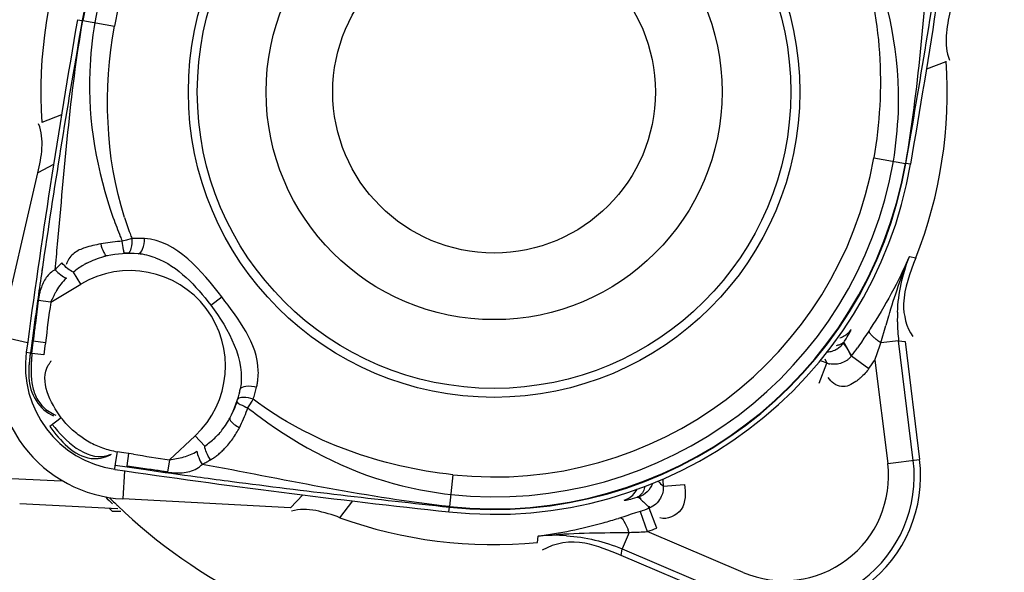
# Model space of a CAD drawing. Header units: inches. Extents: x 22575 to 24734, y 6028 to 6659.
# Tile 118 of 163: x 24587.83 to 24592.34, y 6492.67 to 6495.2. Entities that reach past the tile are written whole.
import ezdxf

# ---------------------------------------------------------------- set-up
doc = ezdxf.new("R2010")
doc.units = ezdxf.units.IN
doc.header["$LTSCALE"] = 0.5
doc.header["$MEASUREMENT"] = 0

# ---------------------------------------------------------------- blocks, each defined once
blk = doc.blocks.new('Flygt Large 14 MGD')
at = {"color": 6, "linetype": 'Continuous'}
for p, q in [((24496.0159, 6489.6202), (24496.0379, 6489.6164)), ((24496.0402, 6489.616), (24496.1848, 6489.5909)), ((24499.9027, 6489.3942), (24499.9924, 6489.4293)), ((24495.9427, 6489.1836), (24495.8529, 6489.1485)), ((24499.6606, 6488.987), (24499.8052, 6488.9618)), ((24495.9064, 6488.956), (24495.8346, 6488.9181)), ((24499.8294, 6488.9576), (24499.8075, 6488.9614)), ((24496.2409, 6488.6104), (24496.221, 6488.6046)), ((24495.859, 6488.5092), (24495.8507, 6488.4518)), ((24499.8238, 6488.5346), (24499.8529, 6488.5288)), ((24495.8551, 6488.483), (24495.8506, 6488.4518)), ((24495.8363, 6488.3327), (24495.8233, 6488.2296)), ((24495.8934, 6488.3251), (24495.8363, 6488.3327)), ((24496.6259, 6488.3117), (24496.6764, 6488.3497)), ((24495.8196, 6488.2332), (24495.8079, 6488.1481)), ((24499.6442, 6488.2033), (24499.6388, 6488.1951)), ((24499.6924, 6488.1387), (24499.7164, 6488.2192)), ((24495.6619, 6488.1704), (24495.7879, 6488.1413)), ((24495.869, 6488.1394), (24495.8133, 6488.1466)), ((24499.5269, 6488.1325), (24499.5227, 6488.1388)), ((24499.5284, 6488.1345), (24499.5245, 6488.1415)), ((24499.5353, 6488.1197), (24499.5269, 6488.1325)), ((24499.5359, 6488.1206), (24499.5284, 6488.1345)), ((24499.7742, 6488.1487), (24499.6924, 6488.1387)), ((24499.8415, 6487.6008), (24499.7742, 6488.1487)), ((24499.7742, 6488.1487), (24499.8041, 6488.1449)), ((24495.7818, 6488.0966), (24495.8005, 6488.0941)), ((24495.8625, 6488.0845), (24495.8075, 6488.0906)), ((24499.5394, 6488.1132), (24499.5353, 6488.1197)), ((24499.5396, 6488.1135), (24499.5359, 6488.1206)), ((24499.5573, 6488.0777), (24499.5396, 6488.1135)), ((24499.4107, 6487.9549), (24499.4454, 6488.0469)), ((24499.4359, 6488.0654), (24499.4454, 6488.0469)), ((24499.6662, 6488.0605), (24499.7244, 6487.5865)), ((24495.9418, 6487.7962), (24495.8887, 6487.7562)), ((24496.2722, 6487.6285), (24496.2517, 6487.6317)), ((24496.4368, 6487.6039), (24496.4285, 6487.5469)), ((24499.7244, 6487.5865), (24499.8705, 6487.6044)), ((24496.1864, 6487.5596), (24496.1892, 6487.5783)), ((24496.2311, 6487.5532), (24496.2243, 6487.424)), ((24496.2431, 6487.5705), (24496.3282, 6487.5583)), ((24496.3257, 6487.5628), (24496.3463, 6487.5598)), ((24496.3257, 6487.5628), (24496.3463, 6487.5597)), ((24496.6203, 6487.5764), (24496.5861, 6487.5823)), ((24496.6202, 6487.576), (24496.5861, 6487.5823)), ((24495.6394, 6487.5214), (24495.941, 6487.5076)), ((24496.5641, 6487.5255), (24496.5783, 6487.5236)), ((24497.7338, 6487.5342), (24497.7182, 6487.3892)), ((24498.6969, 6487.4828), (24498.7949, 6487.4908)), ((24496.9907, 6487.3839), (24497.0469, 6487.4425)), ((24497.2172, 6487.338), (24497.2757, 6487.4146)), ((24498.5842, 6487.4329), (24498.5898, 6487.4273)), ((24498.5872, 6487.4339), (24498.5921, 6487.4281)), ((24498.5898, 6487.4273), (24498.5937, 6487.4234)), ((24498.5921, 6487.4281), (24498.5956, 6487.424)), ((24495.7517, 6487.4034), (24496.2, 6487.3799)), ((24496.1749, 6487.3677), (24496.1605, 6487.382)), ((24496.1749, 6487.3677), (24496.2138, 6487.3677)), ((24497.7156, 6487.3647), (24497.718, 6487.3869)), ((24498.5907, 6487.3672), (24498.5707, 6487.3603)), ((24498.628, 6487.3881), (24498.6333, 6487.3825)), ((24498.6304, 6487.389), (24498.6364, 6487.3837)), ((24498.5011, 6487.3378), (24498.4917, 6487.3349)), ((24498.5209, 6487.344), (24498.5011, 6487.3378)), ((24498.5707, 6487.3603), (24498.5508, 6487.3536)), ((24499.0626, 6487.0877), (24498.623, 6487.2743)), ((24498.1213, 6487.2239), (24498.1238, 6487.2535)), ((24498.5406, 6487.2707), (24498.5084, 6487.1948)), ((24498.5038, 6487.165), (24498.5084, 6487.1948)), ((24498.5084, 6487.1948), (24499.0165, 6486.9791))]:
    blk.add_line(p, q, dxfattribs=at)
at = {"color": 7, "linetype": 'Continuous'}
for p, q in [((24496.0379, 6489.6164), (24496.0402, 6489.616)), ((24499.8075, 6488.9614), (24499.8052, 6488.9618)), ((24495.6619, 6488.1704), (24495.8346, 6488.9181)), ((24496.0311, 6488.4078), (24495.9978, 6488.4632)), ((24495.8934, 6488.3251), (24496.0311, 6488.4078)), ((24499.6274, 6488.1778), (24499.6158, 6488.1604)), ((24499.6388, 6488.1951), (24499.6274, 6488.1778)), ((24495.8079, 6488.1481), (24495.8005, 6488.0941)), ((24499.6158, 6488.1604), (24499.6039, 6488.143)), ((24499.6867, 6488.121), (24499.6924, 6488.1387)), ((24499.8041, 6488.1449), (24499.8705, 6487.6044)), ((24495.8075, 6488.0906), (24495.8087, 6488.1033)), ((24495.8087, 6488.1033), (24495.8099, 6488.1158)), ((24495.8099, 6488.1158), (24495.8112, 6488.1282)), ((24499.6751, 6488.0862), (24499.6809, 6488.1035)), ((24499.6809, 6488.1035), (24499.6867, 6488.121)), ((24499.5594, 6488.0803), (24499.6384, 6488.022)), ((24499.6478, 6488.0347), (24499.654, 6488.0433)), ((24499.654, 6488.0433), (24499.6601, 6488.0519)), ((24499.6601, 6488.0519), (24499.6662, 6488.0605)), ((24496.8041, 6487.8549), (24496.8151, 6487.8724)), ((24496.8151, 6487.8724), (24496.8203, 6487.8808)), ((24496.7958, 6487.8418), (24496.8041, 6487.8549)), ((24496.5543, 6487.7135), (24496.4368, 6487.6039)), ((24496.5984, 6487.6662), (24496.5543, 6487.7135)), ((24496.1971, 6487.6405), (24496.1878, 6487.586)), ((24496.2274, 6487.6355), (24496.197, 6487.6405)), ((24496.2517, 6487.6317), (24496.2274, 6487.6355)), ((24496.2432, 6487.5761), (24496.2516, 6487.6315)), ((24496.1892, 6487.5783), (24496.2431, 6487.5705)), ((24496.9907, 6487.3839), (24496.2243, 6487.424)), ((24497.7182, 6487.3892), (24497.718, 6487.3869)), ((24498.5907, 6487.3672), (24498.623, 6487.2743)), ((24498.6676, 6487.2904), (24498.6333, 6487.3825)), ((24498.6379, 6487.2796), (24498.6478, 6487.2831)), ((24498.6478, 6487.2831), (24498.6577, 6487.2867)), ((24498.6577, 6487.2867), (24498.6677, 6487.2904)), ((24499.0051, 6486.9522), (24498.5038, 6487.165))]:
    blk.add_line(p, q, dxfattribs=at)
for points in [[(24496.1444, 6488.5966), (24496.1335, 6488.5947), (24496.1227, 6488.5927)], [(24496.1661, 6488.5997), (24496.1552, 6488.5982), (24496.1444, 6488.5966)], [(24496.199, 6488.6031), (24496.188, 6488.6022), (24496.177, 6488.601), (24496.1661, 6488.5997)], [(24496.221, 6488.6046), (24496.2099, 6488.6039), (24496.199, 6488.6031)], [(24496.3228, 6488.617), (24496.3164, 6488.6173), (24496.31, 6488.6175), (24496.3036, 6488.6177), (24496.2972, 6488.6178), (24496.2907, 6488.6178), (24496.2844, 6488.6178), (24496.278, 6488.6177), (24496.2716, 6488.6176), (24496.2652, 6488.6174)], [(24496.2456, 6488.5499), (24496.2444, 6488.5499), (24496.2432, 6488.5499), (24496.242, 6488.5499), (24496.2407, 6488.5499), (24496.2395, 6488.5499), (24496.2383, 6488.5498), (24496.2371, 6488.5498), (24496.2358, 6488.5497), (24496.2346, 6488.5497)], [(24495.9449, 6488.506), (24495.9414, 6488.5028), (24495.938, 6488.4994), (24495.9346, 6488.4961), (24495.9311, 6488.4927), (24495.9277, 6488.4892), (24495.9242, 6488.4857), (24495.9207, 6488.482), (24495.9173, 6488.4783), (24495.9138, 6488.4745)], [(24495.8112, 6488.1282), (24495.8126, 6488.1405), (24495.8133, 6488.1466)], [(24499.6039, 6488.143), (24499.5919, 6488.1257), (24499.5859, 6488.1171)], [(24499.6662, 6488.0605), (24499.6692, 6488.069), (24499.6751, 6488.0862)], [(24499.6384, 6488.0219), (24499.6416, 6488.0262), (24499.6478, 6488.0347)], [(24496.5861, 6487.5823), (24496.5905, 6487.5845), (24496.5948, 6487.5867), (24496.5991, 6487.589), (24496.6034, 6487.5913), (24496.6078, 6487.5936), (24496.6121, 6487.5961), (24496.6164, 6487.5985), (24496.6207, 6487.601), (24496.625, 6487.6035)], [(24498.623, 6487.2743), (24498.6279, 6487.2761), (24498.6379, 6487.2796)]]:
    blk.add_lwpolyline(points, dxfattribs=at)
at = {"color": 6, "linetype": 'Continuous'}
for points in [[(24496.2652, 6488.6174), (24496.2605, 6488.616), (24496.2409, 6488.6104)], [(24499.5273, 6488.147), (24499.5337, 6488.1572), (24499.5393, 6488.1663), (24499.544, 6488.1742), (24499.5478, 6488.1809), (24499.5508, 6488.1865), (24499.5532, 6488.1912), (24499.5549, 6488.1951), (24499.556, 6488.1981), (24499.5565, 6488.2003)], [(24499.5594, 6488.0803), (24499.5555, 6488.087), (24499.5515, 6488.0936), (24499.5475, 6488.1002), (24499.5435, 6488.1067), (24499.5394, 6488.1132)], [(24496.8203, 6487.8808), (24496.8222, 6487.8868), (24496.8241, 6487.8929), (24496.826, 6487.899), (24496.8278, 6487.9052), (24496.8295, 6487.9113), (24496.8312, 6487.9175), (24496.8328, 6487.9237), (24496.8343, 6487.93), (24496.8358, 6487.9362)], [(24496.7573, 6487.7506), (24496.7623, 6487.7606), (24496.7672, 6487.7707), (24496.7718, 6487.7808), (24496.7762, 6487.7909), (24496.7805, 6487.8011), (24496.7846, 6487.8112), (24496.7885, 6487.8214), (24496.7922, 6487.8316), (24496.7958, 6487.8418)], [(24498.5188, 6487.4183), (24498.5206, 6487.4181), (24498.5237, 6487.4183), (24498.528, 6487.4189), (24498.5334, 6487.42), (24498.5401, 6487.4214), (24498.548, 6487.4233), (24498.5569, 6487.4256), (24498.5669, 6487.4284), (24498.578, 6487.4317)], [(24498.5508, 6487.3536), (24498.5308, 6487.3471), (24498.5209, 6487.344)]]:
    blk.add_lwpolyline(points, dxfattribs=at)
for centre, radius in [((24500.4817, 6497.6747), 16.5354), ((24500.4817, 6497.6747), 13.0393), ((24497.9227, 6489.2889), 1.3583), ((24497.9227, 6489.2889), 1.0433), ((24497.9227, 6489.2889), 0.7382)]:
    blk.add_circle(centre, radius, dxfattribs=at)
at = {"color": 7, "linetype": 'Continuous'}
blk.add_circle((24497.9227, 6489.2889), 1.3993, dxfattribs=at)
at = {"color": 6, "linetype": 'Continuous'}
for centre, radius, start, end in [((24500.4817, 6497.6747), 16.5917, 117.49465, 109.75854), ((24500.4817, 6497.0055), 13.8976, 91.9859, 268.01409), ((24500.4817, 6497.6747), 13.2284, 91.5783, 88.4217), ((24500.4827, 6497.6665), 13.2319, 193.62745, 269.36225), ((24497.9227, 6489.2889), 1.8554, 83.8564, 170.1436), ((24497.9227, 6489.2889), 1.764, 83.8565, 170.1435), ((24461.0344, 6495.6981), 39.3763, 350.14353, 352.38671), ((24460.204, 6495.9299), 40.2118, 350.02067, 351.61881), ((24534.811, 6482.8797), 39.3763, 170.14353, 172.38671), ((24535.6413, 6482.648), 40.2118, 170.02067, 171.61881), ((24497.9227, 6489.2889), 1.764, 263.8565, 350.1435), ((24497.9227, 6489.2889), 1.9353, 263.8565, 350.1435), ((24497.9227, 6489.2889), 1.8554, 263.8564, 350.1436), ((24498.1531, 6489.4064), 2.0919, 199.403, 201.8743), ((24497.8172, 6489.2196), 1.6648, 197.6847, 200.3719), ((24498.1666, 6489.4117), 2.1064, 201.8721, 202.5305), ((24497.8098, 6489.2169), 1.6568, 200.3733, 201.2143), ((24469.9574, 6490.9959), 26.0786, 354.45175, 354.70998), ((24496.2328, 6488.1658), 0.3811, 102.2703, 104.5619), ((24496.2679, 6488.2594), 0.2892, 76.8277, 84.972), ((24496.2628, 6488.2381), 0.3111, 69.3523, 76.8067), ((24496.0898, 6488.4527), 0.1339, 156.626, 160.4128), ((24496.2193, 6488.2014), 0.3429, 120.9338, 130.221), ((24496.2208, 6488.1988), 0.3458, 117.8586, 120.9361), ((24531.622, 6483.2685), 36.145, 171.7551, 171.94684), ((24496.2562, 6488.0332), 0.4371, 313, 121), ((24496.1413, 6488.2953), 0.3072, 165.9034, 169.3604), ((24496.0982, 6488.3061), 0.2628, 162.0243, 165.9082), ((24532.5987, 6483.1302), 37.1314, 171.94669, 172.10079), ((24496.1903, 6488.286), 0.3571, 169.3567, 172.4844), ((24526.0592, 6484.269), 30.4373, 172.34196, 172.69444), ((24500.5582, 6488.2437), 0.7898, 177.401, 180.5693), ((24501.1869, 6487.5393), 5.4079, 172.6671, 173.331), ((24512.5661, 6484.4217), 13.3991, 163.35028, 163.53585), ((24500.5469, 6488.2434), 0.7784, 180.5595, 186.9894), ((24499.4747, 6488.2554), 0.0987, 316.4725, 326.0631), ((24500.4817, 6497.6747), 12.8826, 227.58129, 255.64449), ((24498.9393, 6487.805), 3.1446, 173.3837, 173.7651), ((24499.075, 6487.728), 3.2323, 172.6873, 173.6677), ((24496.2562, 6488.0332), 0.4786, 172.3867, 261.6133), ((24499.2495, 6487.5281), 0.5545, 69.3085, 72.7414), ((24499.4774, 6488.1312), 0.0902, 249.2652, 258.1541), ((24496.5379, 6488.0053), 0.3059, 354.1543, 1.2017), ((24496.5412, 6488.005), 0.3025, 346.8647, 350.5399), ((24496.5408, 6488.005), 0.3029, 350.5409, 354.146), ((24498.109, 6489.4919), 2.1089, 231.4874, 234.5852), ((24496.3897, 6487.9665), 0.3665, 322.7644, 328.783), ((24496.3783, 6487.9735), 0.38, 328.7667, 331.7324), ((24496.4023, 6487.9568), 0.3507, 313.6621, 322.7764), ((24496.271, 6488.0487), 0.4152, 236.2463, 245.6428), ((24496.4077, 6487.9513), 0.3429, 303.7785, 313.6409), ((24496.2667, 6488.0387), 0.4043, 245.6242, 255.2044), ((24496.2627, 6488.0243), 0.3894, 255.2281, 260.2879), ((24496.4647, 6487.8684), 0.3098, 308.6887, 312.4895), ((24496.4487, 6487.8858), 0.3334, 312.4903, 316.0982), ((24500.9267, 6518.1983), 30.922, 261.34281, 261.6512), ((24496.4861, 6487.8399), 0.2741, 300.4312, 304.6708), ((24496.477, 6487.853), 0.2901, 304.6727, 308.6874), ((24499.2495, 6487.5281), 0.5964, 247, 7), ((24501.9296, 6526.5149), 39.3763, 261.61329, 263.85647), ((24496.8386, 6491.0439), 3.5186, 260.2574, 260.9388), ((24497.3247, 6494.0915), 6.6047, 260.93845, 261.30061), ((24501.3698, 6522.9559), 35.7548, 261.89398, 262.27575), ((24494.4406, 6474.9651), 12.7379, 81.11533, 81.39601), ((24495.6704, 6482.8601), 4.7477, 80.8125, 81.0631), ((24496.5043, 6487.6629), 0.1148, 304.5452, 315.4308), ((24499.2495, 6487.5281), 0.4785, 247, 7), ((24501.1901, 6521.633), 34.4198, 262.30001, 262.54512), ((24502.0019, 6527.9564), 40.7951, 262.56692, 263.97224), ((24499.3014, 6488.1391), 0.8923, 225.2587, 227.3549), ((24499.2495, 6487.5281), 0.5545, 181.2585, 184.6915), ((24498.4883, 6487.5122), 0.0988, 314.2607, 334.2479), ((24497.9168, 6489.1858), 2.4925, 224.6875, 225.7147), ((24497.9346, 6489.185), 2.4941, 224.742, 225.516), ((24498.4885, 6487.5121), 0.0985, 287.8868, 296.6482), ((24498.4882, 6487.5123), 0.0989, 296.7417, 314.2123), ((24499.2893, 6488.1303), 0.9918, 225.4628, 228.3664), ((24497.9356, 6489.186), 2.4954, 225.5159, 225.8665), ((24497.765, 6489.7137), 2.4873, 285.3272, 286.9881), ((24497.8103, 6489.5393), 2.3071, 277.8093, 285.3872), ((24498.1312, 6487.1234), 0.4351, 19.7971, 21.5662), ((24498.4568, 6490.1662), 2.8967, 272.5691, 273.2876), ((24498.2004, 6486.4748), 0.7825, 86.024, 95.6183), ((24498.4383, 6493.628), 6.3581, 270.56603, 270.92152), ((24498.4526, 6490.2595), 2.99, 271.6859, 272.57)]:
    blk.add_arc(centre, radius, start, end, dxfattribs=at)
at = {"color": 7, "linetype": 'Continuous'}
for centre, radius, start, end in [((24497.9227, 6489.2889), 1.913, 83.8565, 170.1438), ((24497.9227, 6489.2889), 1.9107, 83.8564, 170.1436), ((24497.9227, 6489.2889), 2.0745, 158.5068, 183.8813), ((24497.9227, 6489.2889), 2.0745, 338.5068, 3.8813), ((24497.9227, 6489.2889), 1.913, 263.8565, 350.1438), ((24497.9227, 6489.2889), 1.9107, 263.8564, 350.1436), ((24496.2562, 6488.0332), 0.5157, 85.8855, 101.6838), ((24496.2283, 6488.197), 0.3578, 149.5106, 151.9388), ((24496.571, 6488.0316), 0.7385, 155.4395, 156.5826), ((24496.2562, 6488.0332), 0.61, 167, 267), ((24497.9227, 6489.2889), 2.0345, 323.5568, 324.8319), ((24496.2562, 6488.0332), 0.5157, 332.3162, 348.1145), ((24496.2775, 6488.0151), 0.4914, 344.0985, 349.6649), ((24496.277, 6488.0323), 0.497, 331.2915, 340.944), ((24499.2495, 6487.5281), 0.6256, 247, 7), ((24497.9227, 6489.2889), 2.0345, 289.1686, 290.4431), ((24497.9227, 6489.2889), 2.0745, 250.1187, 275.4932)]:
    blk.add_arc(centre, radius, start, end, dxfattribs=at)
at = {"color": 6, "linetype": 'Continuous'}
for points, knots in [([(24508.8642, 6513.5333), (24509.1819, 6513.3882), (24509.829, 6513.1232), (24511.0703, 6512.4795), (24513.1525, 6511.196), (24515.7909, 6508.8649), (24518.2589, 6505.445), (24520.5105, 6500.3153), (24521.1911, 6493.1796), (24518.5751, 6485.0427), (24513.0843, 6478.5027), (24505.5888, 6474.4271), (24497.1569, 6473.2714), (24491.5907, 6474.4564), (24489.0078, 6475.4889)], [0, 0, 0, 0, 0.015697, 0.031393, 0.062773, 0.125436, 0.188116, 0.250802, 0.375528, 0.500306, 0.625148, 0.750062, 0.875014, 1, 1, 1, 1]), ([(24508.7951, 6513.352), (24511.3569, 6512.3104), (24514.9057, 6509.8038), (24518.1433, 6505.2561), (24520.3638, 6500.1182), (24520.9786, 6492.981), (24518.2665, 6484.8785), (24512.6787, 6478.4215), (24505.1131, 6474.4751), (24496.6575, 6473.4854), (24491.1167, 6474.7937), (24488.5579, 6475.8854)], [0, 0, 0, 0, 0.124465, 0.187141, 0.249831, 0.374614, 0.499522, 0.624525, 0.749627, 0.874792, 1, 1, 1, 1]), ([(24475.7765, 6512.4814), (24474.3, 6509.4194), (24472.4498, 6502.792), (24473.3391, 6492.6096), (24477.8407, 6483.5456), (24485.348, 6476.8444), (24494.7881, 6473.5501), (24503.0999, 6474.1401), (24509.0913, 6476.6028), (24514.389, 6480.2085), (24517.3667, 6484.1864), (24518.6518, 6487.0753)], [0, 0, 0, 0, 0.130141, 0.256914, 0.383071, 0.508363, 0.632667, 0.756007, 0.817618, 0.878957, 1, 1, 1, 1]), ([(24475.6571, 6512.3413), (24474.2827, 6509.3972), (24472.4701, 6503.0097), (24473.1803, 6493.086), (24477.4101, 6484.0583), (24484.6571, 6477.1989), (24493.9745, 6473.5931), (24502.3466, 6473.9036), (24508.4861, 6476.1802), (24512.6439, 6478.8318), (24516.1199, 6482.3288), (24517.8546, 6485.1289), (24518.552, 6486.6026)], [0, 0, 0, 0, 0.12495, 0.249862, 0.37474, 0.499589, 0.624414, 0.749191, 0.811899, 0.874607, 0.937303, 1, 1, 1, 1]), ([(24508.2263, 6482.4576), (24506.4086, 6481.3874), (24502.3368, 6479.9069), (24495.8742, 6480.0247), (24489.8589, 6482.389), (24485.0136, 6486.661), (24481.9013, 6492.3176), (24480.8068, 6498.6736), (24481.8393, 6505.0473), (24483.916, 6508.8197), (24485.1813, 6510.5108)], [0, 0, 0, 0, 0.124914, 0.249885, 0.374837, 0.499806, 0.624822, 0.749912, 0.874925, 1, 1, 1, 1]), ([(24486.4825, 6507.4771), (24484.7228, 6504.9649), (24482.5589, 6498.8371), (24484.564, 6489.3934), (24491.1511, 6482.3318), (24497.4135, 6480.5986), (24500.4807, 6480.5982)], [0, 0, 0, 0, 0.249998, 0.500001, 0.750002, 1, 1, 1, 1]), ([(24500.4817, 6481.0778), (24497.5015, 6481.0781), (24491.417, 6482.7643), (24485.0197, 6489.6262), (24483.0706, 6498.8017), (24485.1783, 6504.7524), (24486.8875, 6507.1932)], [0, 0, 0, 0, 0.250025, 0.500032, 0.750017, 1, 1, 1, 1]), ([(24500.0002, 6483.2692), (24498.3727, 6483.3257), (24495.1061, 6484.0241), (24490.8897, 6486.7043), (24487.8571, 6490.6916), (24486.8937, 6493.9104), (24486.7099, 6495.5406)], [0, 0, 0, 0, 0.24915, 0.49873, 0.749004, 1, 1, 1, 1]), ([(24496.1227, 6488.5927), (24496.1105, 6488.5901), (24496.0859, 6488.5852), (24496.0615, 6488.579), (24496.0496, 6488.5751)], [0, 0, 0, 0, 0.500846, 1, 1, 1, 1]), ([(24496.0496, 6488.5751), (24496.0325, 6488.5694), (24495.998, 6488.554), (24495.9743, 6488.5231), (24495.9668, 6488.5058)], [0, 0, 0, 0, 0.488724, 1, 1, 1, 1]), ([(24496.0592, 6488.5046), (24496.0715, 6488.5111), (24496.0969, 6488.5226), (24496.1235, 6488.5311), (24496.137, 6488.5347)], [0, 0, 0, 0, 0.498634, 1, 1, 1, 1]), ([(24495.9138, 6488.4745), (24495.8979, 6488.4659), (24495.8696, 6488.4396), (24495.8541, 6488.4052), (24495.8483, 6488.3872)], [0, 0, 0, 0, 0.488508, 1, 1, 1, 1]), ([(24499.5055, 6488.1617), (24499.5134, 6488.1643), (24499.5283, 6488.1713), (24499.5408, 6488.1817), (24499.5462, 6488.1874)], [0, 0, 0, 0, 0.517861, 1, 1, 1, 1]), ([(24499.4902, 6488.1278), (24499.4953, 6488.1287), (24499.5049, 6488.1312), (24499.5137, 6488.1356), (24499.5176, 6488.1383)], [0, 0, 0, 0, 0.52535, 1, 1, 1, 1]), ([(24499.4926, 6488.1115), (24499.4985, 6488.1151), (24499.5095, 6488.1232), (24499.5188, 6488.1334), (24499.5227, 6488.1388)], [0, 0, 0, 0, 0.509438, 1, 1, 1, 1]), ([(24499.5176, 6488.1383), (24499.5195, 6488.1395), (24499.5229, 6488.1422), (24499.526, 6488.1454), (24499.5273, 6488.147)], [0, 0, 0, 0, 0.517077, 1, 1, 1, 1]), ([(24499.5227, 6488.1388), (24499.5222, 6488.1396), (24499.5253, 6488.1427), (24499.5261, 6488.1451), (24499.5273, 6488.147)], [0, 0, 0, 0, 0.284257, 1, 1, 1, 1]), ([(24495.8005, 6488.0941), (24495.7996, 6488.0876), (24495.7979, 6488.0745), (24495.7964, 6488.0613), (24495.7958, 6488.0547)], [0, 0, 0, 0, 0.494512, 1, 1, 1, 1]), ([(24495.8075, 6488.0906), (24495.807, 6488.0848), (24495.806, 6488.073), (24495.8052, 6488.0613), (24495.8049, 6488.0553)], [0, 0, 0, 0, 0.495424, 1, 1, 1, 1]), ([(24499.4473, 6488.0981), (24499.4552, 6488.0984), (24499.471, 6488.1009), (24499.4857, 6488.1075), (24499.4926, 6488.1115)], [0, 0, 0, 0, 0.498139, 1, 1, 1, 1]), ([(24495.7958, 6488.0547), (24495.7951, 6488.0481), (24495.7939, 6488.0348), (24495.7932, 6488.0216), (24495.793, 6488.0149)], [0, 0, 0, 0, 0.498475, 1, 1, 1, 1]), ([(24495.8049, 6488.0553), (24495.8045, 6488.0492), (24495.8039, 6488.037), (24495.8037, 6488.0247), (24495.8036, 6488.0186)], [0, 0, 0, 0, 0.498396, 1, 1, 1, 1]), ([(24495.8825, 6488.037), (24495.8846, 6488.0404), (24495.889, 6488.0473), (24495.8939, 6488.0538), (24495.8965, 6488.0571)], [0, 0, 0, 0, 0.488292, 1, 1, 1, 1]), ([(24499.4873, 6488.0413), (24499.4825, 6488.0409), (24499.473, 6488.0407), (24499.4635, 6488.042), (24499.4589, 6488.043)], [0, 0, 0, 0, 0.500391, 1, 1, 1, 1]), ([(24499.5396, 6488.0607), (24499.532, 6488.0552), (24499.5152, 6488.0462), (24499.4966, 6488.0421), (24499.4873, 6488.0413)], [0, 0, 0, 0, 0.499432, 1, 1, 1, 1]), ([(24499.5594, 6488.0803), (24499.5566, 6488.0766), (24499.5505, 6488.0695), (24499.5433, 6488.0635), (24499.5396, 6488.0607)], [0, 0, 0, 0, 0.500451, 1, 1, 1, 1]), ([(24495.793, 6488.0149), (24495.7927, 6488.0089), (24495.7925, 6487.9968), (24495.7928, 6487.9847), (24495.7931, 6487.9786)], [0, 0, 0, 0, 0.501196, 1, 1, 1, 1]), ([(24495.8036, 6488.0186), (24495.8036, 6487.9978), (24495.8056, 6487.9568), (24495.8158, 6487.9166), (24495.8237, 6487.8981)], [0, 0, 0, 0, 0.508403, 1, 1, 1, 1]), ([(24499.6384, 6488.0219), (24499.6329, 6488.0145), (24499.6208, 6487.9996), (24499.6074, 6487.986), (24499.6, 6487.9793)], [0, 0, 0, 0, 0.4836, 1, 1, 1, 1]), ([(24499.5783, 6487.9618), (24499.5594, 6487.9486), (24499.5108, 6487.9236), (24499.4653, 6487.9597), (24499.4524, 6487.9806)], [0, 0, 0, 0, 0.48457, 1, 1, 1, 1]), ([(24499.6, 6487.9793), (24499.5966, 6487.9762), (24499.5895, 6487.9701), (24499.5821, 6487.9645), (24499.5783, 6487.9618)], [0, 0, 0, 0, 0.502312, 1, 1, 1, 1]), ([(24496.7609, 6487.9269), (24496.764, 6487.9364), (24496.7963, 6487.9444), (24496.8202, 6487.9407), (24496.8358, 6487.9362)], [0, 0, 0, 0, 0.379339, 1, 1, 1, 1]), ([(24495.8237, 6487.8981), (24495.8319, 6487.8789), (24495.8567, 6487.8406), (24495.8959, 6487.8168), (24495.9176, 6487.8082)], [0, 0, 0, 0, 0.473002, 1, 1, 1, 1]), ([(24496.0403, 6487.7034), (24496.0215, 6487.716), (24495.9859, 6487.7443), (24495.9554, 6487.7781), (24495.9418, 6487.7962)], [0, 0, 0, 0, 0.500088, 1, 1, 1, 1]), ([(24496.7129, 6487.7936), (24496.7124, 6487.792), (24496.7133, 6487.7874), (24496.7156, 6487.7838), (24496.7171, 6487.7817)], [0, 0, 0, 0, 0.393931, 1, 1, 1, 1]), ([(24496.7171, 6487.7817), (24496.7216, 6487.7755), (24496.7348, 6487.7643), (24496.7491, 6487.755), (24496.7573, 6487.7506)], [0, 0, 0, 0, 0.450742, 1, 1, 1, 1]), ([(24496.689, 6487.6546), (24496.7026, 6487.6687), (24496.7275, 6487.6994), (24496.748, 6487.7332), (24496.7573, 6487.7506)], [0, 0, 0, 0, 0.497854, 1, 1, 1, 1]), ([(24496.0782, 6487.61), (24496.0924, 6487.6083), (24496.1233, 6487.6091), (24496.1525, 6487.6189), (24496.1671, 6487.6256)], [0, 0, 0, 0, 0.469681, 1, 1, 1, 1]), ([(24496.146, 6487.6217), (24496.1502, 6487.6226), (24496.1587, 6487.6249), (24496.167, 6487.6277), (24496.1712, 6487.6293)], [0, 0, 0, 0, 0.48943, 1, 1, 1, 1]), ([(24496.4285, 6487.5469), (24496.4534, 6487.5432), (24496.5021, 6487.5402), (24496.5504, 6487.5552), (24496.5694, 6487.5683)], [0, 0, 0, 0, 0.522067, 1, 1, 1, 1]), ([(24498.6471, 6487.4951), (24498.6422, 6487.4806), (24498.6262, 6487.4546), (24498.6004, 6487.4386), (24498.5872, 6487.4339)], [0, 0, 0, 0, 0.522693, 1, 1, 1, 1]), ([(24498.6133, 6487.4825), (24498.6117, 6487.474), (24498.6065, 6487.4573), (24498.5955, 6487.4431), (24498.5886, 6487.4378)], [0, 0, 0, 0, 0.497214, 1, 1, 1, 1]), ([(24498.7949, 6487.4908), (24498.7981, 6487.4522), (24498.8053, 6487.3689), (24498.7152, 6487.3269), (24498.6821, 6487.3371)], [0, 0, 0, 0, 0.527905, 1, 1, 1, 1]), ([(24498.6969, 6487.4828), (24498.6977, 6487.4734), (24498.6962, 6487.4543), (24498.6893, 6487.4365), (24498.6848, 6487.4283)], [0, 0, 0, 0, 0.499349, 1, 1, 1, 1]), ([(24498.5886, 6487.4378), (24498.587, 6487.4366), (24498.5836, 6487.4343), (24498.5799, 6487.4325), (24498.578, 6487.4317)], [0, 0, 0, 0, 0.499653, 1, 1, 1, 1]), ([(24498.578, 6487.4317), (24498.5802, 6487.4324), (24498.5828, 6487.4324), (24498.5866, 6487.4346), (24498.5872, 6487.4339)], [0, 0, 0, 0, 0.71576, 1, 1, 1, 1]), ([(24498.6848, 6487.4283), (24498.6792, 6487.418), (24498.6646, 6487.3992), (24498.6442, 6487.3866), (24498.6333, 6487.3825)], [0, 0, 0, 0, 0.501213, 1, 1, 1, 1]), ([(24498.5011, 6487.3378), (24498.5084, 6487.338), (24498.5219, 6487.3137), (24498.5305, 6487.2968), (24498.5358, 6487.2833)], [0, 0, 0, 0, 0.333787, 1, 1, 1, 1])]:
    blk.add_open_spline(points, degree=3, knots=knots, dxfattribs=at)
for points in [[(24499.9205, 6489.9863), (24499.8888, 6489.6441), (24499.864, 6489.3004), (24499.8052, 6488.9618)], [(24499.5888, 6489.9377), (24499.6994, 6489.6398), (24499.715, 6489.3001), (24499.6606, 6488.987)], [(24499.7732, 6489.1957), (24499.7839, 6489.4514), (24499.7289, 6489.7133), (24499.6335, 6489.9509)], [(24495.9249, 6488.5915), (24495.9566, 6488.9337), (24495.9814, 6489.2774), (24496.0402, 6489.616)], [(24496.0947, 6489.6065), (24496.0833, 6489.5322), (24496.0754, 6489.4572), (24496.0722, 6489.3821)], [(24496.2311, 6488.7139), (24496.1422, 6488.9928), (24496.1347, 6489.3025), (24496.1848, 6489.5909)], [(24496.0722, 6489.3821), (24496.0627, 6489.1559), (24496.1048, 6488.925), (24496.18, 6488.7114)], [(24499.7507, 6488.9713), (24499.762, 6489.0456), (24499.77, 6489.1206), (24499.7732, 6489.1957)], [(24496.6764, 6488.3497), (24496.5865, 6488.467), (24496.4703, 6488.6088), (24496.3228, 6488.617)], [(24496.3725, 6488.5293), (24496.4767, 6488.4901), (24496.5589, 6488.4006), (24496.6259, 6488.3117)], [(24499.8238, 6488.5346), (24499.7732, 6488.4196), (24499.7125, 6488.3087), (24499.6442, 6488.2033)], [(24499.7288, 6488.2608), (24499.7565, 6488.3533), (24499.7867, 6488.4454), (24499.8238, 6488.5346)], [(24499.7692, 6488.2795), (24499.7732, 6488.3664), (24499.7917, 6488.4538), (24499.8238, 6488.5346)], [(24496.6259, 6488.3117), (24496.7077, 6488.2032), (24496.7868, 6488.0604), (24496.7609, 6487.9269)], [(24496.8437, 6488.0117), (24496.8411, 6488.1374), (24496.752, 6488.2493), (24496.6764, 6488.3497)], [(24495.9418, 6487.7962), (24495.892, 6487.8622), (24495.8405, 6487.9658), (24495.8825, 6488.037)], [(24495.7931, 6487.9786), (24495.7963, 6487.9097), (24495.8416, 6487.8289), (24495.9065, 6487.8053)], [(24497.7339, 6487.5351), (24497.4102, 6487.5699), (24497.0796, 6487.6838), (24496.8203, 6487.8808)], [(24496.8869, 6487.7732), (24497.0717, 6487.6418), (24497.2824, 6487.5375), (24497.5028, 6487.4843)], [(24495.8887, 6487.7562), (24495.9367, 6487.6925), (24495.999, 6487.6195), (24496.0782, 6487.61)], [(24495.9007, 6487.7652), (24495.9578, 6487.6896), (24496.0536, 6487.6006), (24496.146, 6487.6217)], [(24497.7182, 6487.3892), (24497.3491, 6487.4289), (24496.9852, 6487.5082), (24496.6202, 6487.576)], [(24497.5028, 6487.4843), (24497.5757, 6487.4667), (24497.6498, 6487.4537), (24497.7241, 6487.4442)], [(24496.1979, 6487.395), (24496.5623, 6487.0414), (24497.0607, 6486.7937), (24497.563, 6486.7193)], [(24498.1238, 6487.2535), (24498.2489, 6487.2679), (24498.3752, 6487.2689), (24498.5011, 6487.2702)], [(24498.2547, 6487.2554), (24498.3414, 6487.2494), (24498.4283, 6487.2288), (24498.5084, 6487.1948)]]:
    blk.add_open_spline(points, degree=3, dxfattribs=at)
at = {"color": 7, "linetype": 'Continuous'}
for points in [[(24500.0108, 6489.6597), (24499.994, 6489.5868), (24499.9787, 6489.5045), (24500.0072, 6489.4354)], [(24495.8345, 6488.9181), (24495.8514, 6488.991), (24495.8667, 6489.0733), (24495.8382, 6489.1424)], [(24499.8529, 6488.5288), (24499.8264, 6488.4613), (24499.7995, 6488.391), (24499.7972, 6488.3185)], [(24499.7972, 6488.3185), (24499.7955, 6488.2664), (24499.81, 6488.2113), (24499.8388, 6488.1679)], [(24497.2172, 6487.3381), (24497.1469, 6487.3635), (24497.067, 6487.3885), (24496.995, 6487.3685)], [(24498.3388, 6487.2209), (24498.2739, 6487.233), (24498.1993, 6487.2237), (24498.1433, 6487.1887)], [(24498.5038, 6487.165), (24498.4503, 6487.1877), (24498.3959, 6487.2102), (24498.3388, 6487.2209)]]:
    blk.add_open_spline(points, degree=3, dxfattribs=at)
for points, knots in [([(24496.1227, 6488.5927), (24496.1257, 6488.5793), (24496.1314, 6488.5618), (24496.1445, 6488.5379), (24496.1518, 6488.5382)], [0, 0, 0, 0, 0.652256, 1, 1, 1, 1]), ([(24496.2346, 6488.5497), (24496.2288, 6488.551), (24496.225, 6488.5759), (24496.2218, 6488.5915), (24496.221, 6488.6046)], [0, 0, 0, 0, 0.315618, 1, 1, 1, 1]), ([(24496.2652, 6488.6174), (24496.266, 6488.602), (24496.2648, 6488.5805), (24496.2543, 6488.5513), (24496.2456, 6488.5499)], [0, 0, 0, 0, 0.636095, 1, 1, 1, 1]), ([(24496.2932, 6488.5475), (24496.3032, 6488.548), (24496.3197, 6488.5768), (24496.3228, 6488.6008), (24496.3228, 6488.617)], [0, 0, 0, 0, 0.379341, 1, 1, 1, 1]), ([(24495.9978, 6488.4632), (24495.9883, 6488.4668), (24495.969, 6488.4799), (24495.9527, 6488.4961), (24495.9449, 6488.506)], [0, 0, 0, 0, 0.447968, 1, 1, 1, 1]), ([(24495.9138, 6488.4745), (24495.9214, 6488.4659), (24495.9379, 6488.4517), (24495.956, 6488.4393), (24495.9653, 6488.4353)], [0, 0, 0, 0, 0.530794, 1, 1, 1, 1]), ([(24495.9653, 6488.4353), (24495.9562, 6488.4272), (24495.9397, 6488.4093), (24495.9262, 6488.389), (24495.92, 6488.3786)], [0, 0, 0, 0, 0.500286, 1, 1, 1, 1]), ([(24495.9126, 6488.3654), (24495.9103, 6488.361), (24495.9057, 6488.3521), (24495.9015, 6488.3431), (24495.8994, 6488.3385)], [0, 0, 0, 0, 0.497839, 1, 1, 1, 1]), ([(24499.6387, 6488.1919), (24499.6386, 6488.1925), (24499.6385, 6488.1936), (24499.6387, 6488.1946), (24499.6388, 6488.1951)], [0, 0, 0, 0, 0.533374, 1, 1, 1, 1]), ([(24499.6434, 6488.1827), (24499.6423, 6488.1843), (24499.6404, 6488.1872), (24499.639, 6488.1905), (24499.6387, 6488.1919)], [0, 0, 0, 0, 0.562593, 1, 1, 1, 1]), ([(24499.662, 6488.163), (24499.6582, 6488.1663), (24499.6517, 6488.1726), (24499.6458, 6488.1794), (24499.6434, 6488.1827)], [0, 0, 0, 0, 0.55709, 1, 1, 1, 1]), ([(24495.8133, 6488.1466), (24495.8121, 6488.1468), (24495.8103, 6488.1473), (24495.8084, 6488.1477), (24495.8079, 6488.1481)], [0, 0, 0, 0, 0.669325, 1, 1, 1, 1]), ([(24499.6924, 6488.1387), (24499.6867, 6488.1428), (24499.6763, 6488.1506), (24499.6664, 6488.159), (24499.662, 6488.163)], [0, 0, 0, 0, 0.54048, 1, 1, 1, 1]), ([(24495.8005, 6488.0941), (24495.8009, 6488.0933), (24495.8035, 6488.0921), (24495.8059, 6488.0912), (24495.8075, 6488.0906)], [0, 0, 0, 0, 0.338063, 1, 1, 1, 1]), ([(24496.7468, 6487.87), (24496.7464, 6487.8639), (24496.7695, 6487.8536), (24496.7836, 6487.8461), (24496.7958, 6487.8418)], [0, 0, 0, 0, 0.322587, 1, 1, 1, 1]), ([(24496.8203, 6487.8808), (24496.8057, 6487.8858), (24496.7846, 6487.8906), (24496.7537, 6487.8883), (24496.7501, 6487.8805)], [0, 0, 0, 0, 0.640812, 1, 1, 1, 1]), ([(24496.4368, 6487.6039), (24496.459, 6487.6068), (24496.5026, 6487.6141), (24496.5441, 6487.631), (24496.5626, 6487.6426)], [0, 0, 0, 0, 0.505853, 1, 1, 1, 1]), ([(24496.5626, 6487.6426), (24496.5639, 6487.6325), (24496.5708, 6487.6117), (24496.5799, 6487.592), (24496.5861, 6487.5823)], [0, 0, 0, 0, 0.469205, 1, 1, 1, 1]), ([(24496.625, 6487.6035), (24496.6176, 6487.6138), (24496.6065, 6487.6339), (24496.5992, 6487.656), (24496.5984, 6487.6662)], [0, 0, 0, 0, 0.552031, 1, 1, 1, 1]), ([(24496.1878, 6487.586), (24496.1879, 6487.5842), (24496.1881, 6487.5817), (24496.1885, 6487.5789), (24496.1892, 6487.5783)], [0, 0, 0, 0, 0.661938, 1, 1, 1, 1]), ([(24496.2431, 6487.5705), (24496.2429, 6487.5711), (24496.243, 6487.573), (24496.2431, 6487.5749), (24496.2432, 6487.5761)], [0, 0, 0, 0, 0.330673, 1, 1, 1, 1])]:
    blk.add_open_spline(points, degree=3, knots=knots, dxfattribs=at)

msp = doc.modelspace()

# ---------------------------------------------------------------- block references
msp.add_blockref('Flygt Large 14 MGD', (92.0788, 5.5781))

doc.saveas('drawing.dxf')
